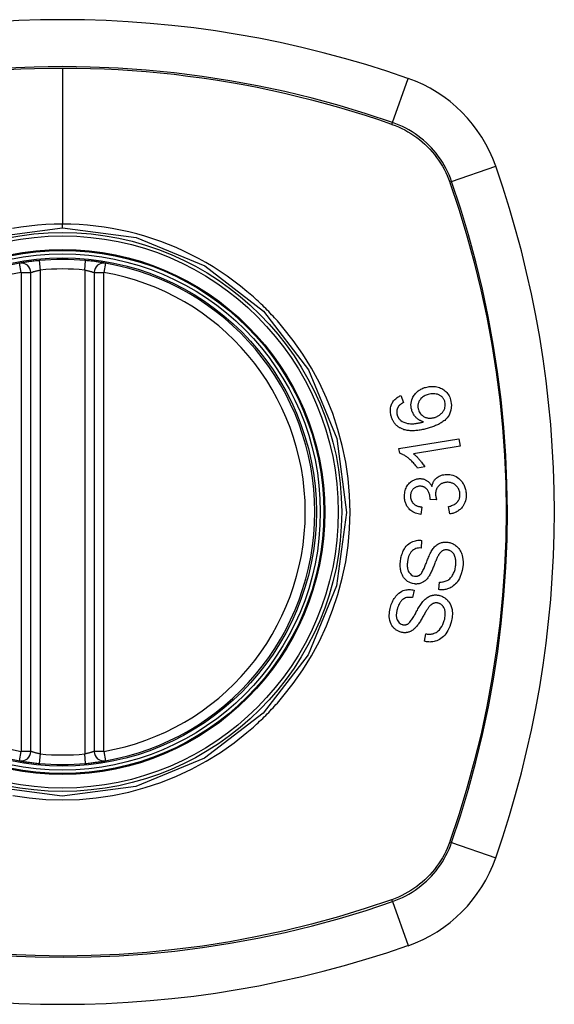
# Model space of a CAD drawing. Header units: inches. Extents: x 19 to 446, y 48 to 210.
# Tile 120 of 256: x 168.412 to 169.075, y 138.696 to 139.917. Entities that reach past the tile are written whole.
import ezdxf

# ---------------------------------------------------------------- set-up
doc = ezdxf.new("R2010")
doc.units = ezdxf.units.IN
doc.header["$MEASUREMENT"] = 0
doc.layers.add('Visible Edges(ANSI)', color=7, linetype='Continuous', lineweight=25)
doc.layers.add('Visible Tangent Edges(ANSI)', color=7, linetype='Continuous', lineweight=25)

msp = doc.modelspace()

# ---------------------------------------------------------------- linework, layer by layer
at = {"layer": 'Visible Edges(ANSI)'}
for p, q in [((168.4256, 139.0095), (168.4256, 139.6031)), ((168.5043, 139.6031), (168.5043, 139.0095)), ((168.8848, 139.4507), (168.888, 139.4421)), ((168.8824, 139.3849), (168.9567, 139.3971)), ((168.9567, 139.3971), (168.9582, 139.388)), ((168.8834, 139.379), (168.8824, 139.3849)), ((168.9582, 139.388), (168.9003, 139.3785)), ((168.9143, 139.3621), (168.9055, 139.3607)), ((168.9292, 139.3213), (168.9211, 139.3219)), ((168.9109, 139.3124), (168.9097, 139.3031)), ((168.9457, 139.3039), (168.944, 139.313)), ((168.9105, 139.2711), (168.9099, 139.2616)), ((168.932, 139.2101), (168.9325, 139.2194)), ((168.9012, 139.2095), (168.8993, 139.2002)), ((168.914, 139.146), (168.9158, 139.1552))]:
    msp.add_line(p, q, dxfattribs=at)
at = {"layer": 'Visible Edges(ANSI)', "flags": 128}
for points in [[(168.4363, 139.618), (168.4347, 139.6178), (168.4331, 139.6176), (168.4315, 139.6175), (168.4299, 139.6173), (168.4284, 139.6171), (168.4269, 139.6169), (168.4254, 139.6168), (168.424, 139.6166), (168.4227, 139.6164), (168.4214, 139.6162), (168.4201, 139.616), (168.4189, 139.6159), (168.4178, 139.6157), (168.4168, 139.6155), (168.4159, 139.6154), (168.415, 139.6153), (168.4143, 139.6151), (168.4136, 139.615), (168.413, 139.6149), (168.4126, 139.6149), (168.4122, 139.6148), (168.412, 139.6148), (168.4118, 139.6147), (168.4117, 139.6147)], [(168.5181, 139.6147), (168.5181, 139.6147), (168.5179, 139.6148), (168.5176, 139.6148), (168.5173, 139.6149), (168.5168, 139.6149), (168.5162, 139.615), (168.5156, 139.6151), (168.5148, 139.6153), (168.514, 139.6154), (168.513, 139.6156), (168.512, 139.6157), (168.5109, 139.6159), (168.5097, 139.616), (168.5085, 139.6162), (168.5072, 139.6164), (168.5058, 139.6166), (168.5044, 139.6168), (168.5029, 139.617), (168.5014, 139.6171), (168.4999, 139.6173), (168.4983, 139.6175), (168.4968, 139.6176), (168.4952, 139.6178), (168.4936, 139.618)], [(168.8982, 139.4328), (168.8977, 139.4349), (168.8974, 139.437), (168.8973, 139.4392), (168.8975, 139.4413), (168.8978, 139.4434), (168.8984, 139.4454), (168.8991, 139.4472), (168.8998, 139.4487), (168.9005, 139.45), (168.9012, 139.4511), (168.902, 139.4521), (168.9028, 139.4531), (168.9036, 139.454), (168.9045, 139.4549), (168.9054, 139.4557), (168.9064, 139.4565), (168.9075, 139.4572), (168.9085, 139.4579), (168.9096, 139.4585), (168.9107, 139.4591), (168.9119, 139.4596), (168.9131, 139.46), (168.9142, 139.4604), (168.9154, 139.4608)], [(168.9186, 139.4518), (168.9174, 139.4515), (168.9161, 139.451), (168.915, 139.4505), (168.9138, 139.4499), (168.9127, 139.4493), (168.9116, 139.4485), (168.9106, 139.4477), (168.9097, 139.4468), (168.9089, 139.4458), (168.9082, 139.4449), (168.9076, 139.444), (168.9072, 139.4432), (168.9069, 139.4424), (168.9066, 139.4416), (168.9063, 139.4408), (168.9061, 139.44), (168.906, 139.4391), (168.9059, 139.4383), (168.9059, 139.4374), (168.9059, 139.4366), (168.906, 139.4357), (168.9061, 139.4349), (168.9063, 139.434), (168.9065, 139.4332)], [(168.9154, 139.4608), (168.9169, 139.4612), (168.9185, 139.4615), (168.92, 139.4618), (168.9215, 139.4619), (168.9231, 139.462), (168.9247, 139.462), (168.9262, 139.4619), (168.9278, 139.4617), (168.9294, 139.4614), (168.931, 139.461), (168.9325, 139.4605), (168.934, 139.4599), (168.9354, 139.4593), (168.9368, 139.4585), (168.9381, 139.4576), (168.9394, 139.4566), (168.9406, 139.4555), (168.9417, 139.4543), (168.9428, 139.453), (168.9438, 139.4516), (168.9446, 139.4501), (168.9454, 139.4485), (168.946, 139.4469), (168.9465, 139.4453)], [(168.9393, 139.443), (168.9391, 139.4437), (168.9388, 139.4445), (168.9385, 139.4452), (168.9382, 139.4458), (168.9378, 139.4465), (168.9373, 139.4471), (168.9368, 139.4477), (168.9363, 139.4483), (168.9358, 139.4489), (168.9352, 139.4494), (168.9346, 139.4498), (168.934, 139.4503), (168.9333, 139.4507), (168.9327, 139.451), (168.932, 139.4514), (168.9311, 139.4518), (168.93, 139.4522), (168.9286, 139.4525), (168.927, 139.4527), (168.9253, 139.4528), (168.9236, 139.4528), (168.9219, 139.4526), (168.9203, 139.4523), (168.9186, 139.4518)], [(168.8727, 139.425), (168.8724, 139.4263), (168.8721, 139.4276), (168.8719, 139.429), (168.8717, 139.4303), (168.8717, 139.4316), (168.8717, 139.433), (168.8718, 139.4343), (168.872, 139.4356), (168.8723, 139.4369), (168.8726, 139.4381), (168.8731, 139.4394), (168.8736, 139.4406), (168.8742, 139.4417), (168.8749, 139.4428), (168.8756, 139.4439), (168.8765, 139.4448), (168.8774, 139.4458), (168.8783, 139.4467), (168.8793, 139.4475), (168.8803, 139.4482), (168.8814, 139.4489), (168.8825, 139.4495), (168.8836, 139.4501), (168.8848, 139.4507)], [(168.888, 139.4421), (168.8877, 139.4419), (168.8874, 139.4417), (168.8871, 139.4415), (168.8868, 139.4413), (168.8865, 139.4412), (168.8862, 139.441), (168.8859, 139.4408), (168.8856, 139.4405), (168.8852, 139.4403), (168.8849, 139.4401), (168.8846, 139.4399), (168.8844, 139.4397), (168.8841, 139.4394), (168.8838, 139.4392), (168.8835, 139.439), (168.8833, 139.4387), (168.883, 139.4385), (168.8827, 139.4382), (168.8825, 139.438), (168.8822, 139.4377), (168.882, 139.4374), (168.8818, 139.4371), (168.8816, 139.4368), (168.8814, 139.4365)], [(168.9465, 139.4453), (168.9476, 139.4388), (168.9469, 139.4323), (168.9446, 139.4265), (168.9421, 139.4229), (168.9411, 139.4218), (168.9401, 139.4208), (168.9391, 139.4199), (168.9381, 139.4191), (168.937, 139.4183), (168.9359, 139.4175), (168.9348, 139.4168), (168.9337, 139.4162), (168.9325, 139.4155), (168.9313, 139.4149), (168.9301, 139.4143), (168.9289, 139.4138), (168.9276, 139.4133), (168.9264, 139.4127), (168.9251, 139.4123), (168.9238, 139.4118), (168.9226, 139.4114), (168.9213, 139.411), (168.92, 139.4106), (168.9188, 139.4102)], [(168.9262, 139.4233), (168.9271, 139.4236), (168.9279, 139.4239), (168.9288, 139.4243), (168.9296, 139.4246), (168.9304, 139.425), (168.9312, 139.4255), (168.9319, 139.4259), (168.9327, 139.4264), (168.9334, 139.427), (168.9341, 139.4276), (168.9348, 139.4282), (168.9355, 139.4288), (168.9362, 139.4295), (168.9368, 139.4303), (168.9374, 139.4311), (168.9379, 139.4319), (168.9384, 139.4328), (168.9388, 139.4337), (168.9391, 139.4347), (168.9395, 139.4359), (168.9398, 139.4375), (168.9399, 139.4393), (168.9397, 139.4412), (168.9393, 139.443)], [(168.8814, 139.4365), (168.8812, 139.4362), (168.881, 139.4358), (168.8808, 139.4354), (168.8806, 139.435), (168.8804, 139.4346), (168.8803, 139.4342), (168.8801, 139.4338), (168.88, 139.4334), (168.8799, 139.433), (168.8798, 139.4326), (168.8797, 139.4321), (168.8797, 139.4317), (168.8796, 139.4313), (168.8796, 139.4309), (168.8796, 139.4304), (168.8796, 139.43), (168.8796, 139.4296), (168.8796, 139.4291), (168.8797, 139.4287), (168.8797, 139.4283), (168.8798, 139.4278), (168.8799, 139.4274), (168.88, 139.427), (168.8801, 139.4265)], [(168.9128, 139.418), (168.9122, 139.4182), (168.9115, 139.4185), (168.9109, 139.4187), (168.9103, 139.419), (168.9097, 139.4192), (168.909, 139.4195), (168.9084, 139.4199), (168.9078, 139.4202), (168.9072, 139.4205), (168.9066, 139.4209), (168.906, 139.4214), (168.9053, 139.4219), (168.9046, 139.4225), (168.9039, 139.4232), (168.9032, 139.4239), (168.9025, 139.4247), (168.9018, 139.4256), (168.9011, 139.4265), (168.9005, 139.4275), (168.8999, 139.4285), (168.8994, 139.4295), (168.8989, 139.4306), (168.8985, 139.4317), (168.8982, 139.4328)], [(168.9065, 139.4332), (168.907, 139.4318), (168.9076, 139.4305), (168.9083, 139.4293), (168.9091, 139.4281), (168.91, 139.427), (168.911, 139.4261), (168.912, 139.4253), (168.913, 139.4247), (168.9138, 139.4242), (168.9146, 139.4239), (168.9154, 139.4235), (168.9162, 139.4233), (168.917, 139.423), (168.9178, 139.4228), (168.9187, 139.4227), (168.9195, 139.4226), (168.9204, 139.4225), (168.9212, 139.4225), (168.9221, 139.4226), (168.9229, 139.4227), (168.9237, 139.4228), (168.9246, 139.4229), (168.9254, 139.4231), (168.9262, 139.4233)], [(168.8862, 139.4092), (168.8854, 139.4096), (168.8846, 139.41), (168.8838, 139.4104), (168.883, 139.4108), (168.8823, 139.4113), (168.8816, 139.4118), (168.8808, 139.4124), (168.8802, 139.4129), (168.8795, 139.4135), (168.8789, 139.4141), (168.8782, 139.4148), (168.8777, 139.4154), (168.8771, 139.4161), (168.8765, 139.4168), (168.876, 139.4176), (168.8756, 139.4184), (168.8751, 139.4191), (168.8747, 139.4199), (168.8743, 139.4207), (168.8739, 139.4216), (168.8736, 139.4224), (168.8733, 139.4233), (168.873, 139.4241), (168.8727, 139.425)], [(168.8801, 139.4265), (168.8802, 139.4262), (168.8803, 139.4259), (168.8804, 139.4255), (168.8806, 139.4252), (168.8807, 139.4249), (168.8808, 139.4246), (168.881, 139.4243), (168.8811, 139.424), (168.8813, 139.4237), (168.8815, 139.4234), (168.8817, 139.4231), (168.8818, 139.4228), (168.882, 139.4225), (168.8822, 139.4222), (168.8824, 139.4219), (168.8827, 139.4217), (168.8829, 139.4214), (168.8831, 139.4212), (168.8833, 139.4209), (168.8836, 139.4207), (168.8838, 139.4205), (168.8841, 139.4202), (168.8843, 139.42), (168.8846, 139.4198)], [(168.8846, 139.4198), (168.8865, 139.4185), (168.8886, 139.4175), (168.8908, 139.4167), (168.893, 139.4161), (168.8951, 139.4158), (168.8969, 139.4157), (168.8983, 139.4156), (168.8994, 139.4156), (168.9002, 139.4157), (168.901, 139.4157), (168.9019, 139.4158), (168.9027, 139.4159), (168.9036, 139.416), (168.9045, 139.4162), (168.9053, 139.4163), (168.9062, 139.4165), (168.907, 139.4166), (168.9079, 139.4168), (168.9087, 139.417), (168.9096, 139.4172), (168.9104, 139.4174), (168.9112, 139.4176), (168.912, 139.4178), (168.9128, 139.418)], [(168.9188, 139.4102), (168.9173, 139.4098), (168.9159, 139.4094), (168.9145, 139.4091), (168.9131, 139.4087), (168.9117, 139.4084), (168.9102, 139.4081), (168.9088, 139.4079), (168.9074, 139.4077), (168.906, 139.4075), (168.9046, 139.4073), (168.9032, 139.4071), (168.9018, 139.407), (168.9004, 139.407), (168.899, 139.407), (168.8977, 139.407), (168.8964, 139.407), (168.895, 139.4071), (168.8938, 139.4073), (168.8925, 139.4074), (168.8912, 139.4077), (168.8899, 139.408), (168.8886, 139.4083), (168.8874, 139.4088), (168.8862, 139.4092)], [(168.9055, 139.3607), (168.9044, 139.3621), (168.9034, 139.3635), (168.9024, 139.3648), (168.9014, 139.366), (168.9003, 139.3672), (168.8993, 139.3682), (168.8984, 139.3692), (168.8974, 139.3702), (168.8964, 139.371), (168.8955, 139.3719), (168.8946, 139.3726), (168.8937, 139.3733), (168.8928, 139.374), (168.892, 139.3746), (168.8912, 139.3751), (168.8904, 139.3756), (168.8895, 139.3762), (168.8887, 139.3767), (168.8878, 139.3771), (168.887, 139.3776), (168.8861, 139.378), (168.8852, 139.3784), (168.8843, 139.3787), (168.8834, 139.379)], [(168.9003, 139.3785), (168.9009, 139.3781), (168.9014, 139.3777), (168.9019, 139.3772), (168.9024, 139.3768), (168.9029, 139.3763), (168.9034, 139.3759), (168.9039, 139.3754), (168.9044, 139.3749), (168.9049, 139.3744), (168.9053, 139.3739), (168.9058, 139.3734), (168.9063, 139.3729), (168.9067, 139.3724), (168.9071, 139.3719), (168.9076, 139.3713), (168.9082, 139.3706), (168.9089, 139.3698), (168.9096, 139.3689), (168.9104, 139.3679), (168.9112, 139.3668), (168.912, 139.3657), (168.9128, 139.3646), (168.9135, 139.3634), (168.9143, 139.3621)], [(168.8892, 139.3248), (168.8892, 139.3264), (168.8893, 139.3281), (168.8895, 139.3297), (168.8897, 139.3313), (168.8901, 139.3328), (168.8906, 139.3344), (168.8912, 139.3359), (168.8919, 139.3373), (168.8927, 139.3387), (168.8935, 139.34), (168.8945, 139.3412), (168.8956, 139.3424), (168.8967, 139.3433), (168.8977, 139.3442), (168.8988, 139.3449), (168.8998, 139.3454), (168.9007, 139.3459), (168.9017, 139.3463), (168.9026, 139.3467), (168.9036, 139.347), (168.9046, 139.3472), (168.9056, 139.3474), (168.9066, 139.3475), (168.9076, 139.3476)], [(168.9076, 139.3476), (168.9083, 139.3476), (168.909, 139.3476), (168.9097, 139.3476), (168.9104, 139.3475), (168.9111, 139.3474), (168.9118, 139.3473), (168.9124, 139.3472), (168.9131, 139.347), (168.9137, 139.3468), (168.9144, 139.3465), (168.915, 139.3462), (168.9157, 139.3459), (168.9164, 139.3455), (168.9171, 139.3451), (168.9179, 139.3446), (168.9186, 139.3441), (168.9193, 139.3434), (168.92, 139.3428), (168.9206, 139.342), (168.9212, 139.3413), (168.9218, 139.3405), (168.9223, 139.3397), (168.9228, 139.3389), (168.9233, 139.338)], [(168.9233, 139.338), (168.9235, 139.3388), (168.9236, 139.3396), (168.9239, 139.3403), (168.9241, 139.3411), (168.9244, 139.3418), (168.9247, 139.3426), (168.925, 139.3433), (168.9254, 139.344), (168.9258, 139.3447), (168.9262, 139.3453), (168.9266, 139.346), (168.9271, 139.3466), (168.9276, 139.3472), (168.9282, 139.3477), (168.9289, 139.3484), (168.9298, 139.3491), (168.9309, 139.3499), (168.9321, 139.3506), (168.9335, 139.3512), (168.935, 139.3518), (168.9365, 139.3522), (168.938, 139.3525), (168.9396, 139.3527), (168.9411, 139.3528)], [(168.9417, 139.3431), (168.9409, 139.343), (168.9401, 139.3429), (168.9392, 139.3428), (168.9384, 139.3426), (168.9376, 139.3424), (168.9368, 139.3421), (168.936, 139.3418), (168.9353, 139.3414), (168.9346, 139.341), (168.9339, 139.3406), (168.9332, 139.3401), (168.9325, 139.3395), (168.9319, 139.3389), (168.9313, 139.3383), (168.9307, 139.3375), (168.9301, 139.3367), (168.9295, 139.3357), (168.929, 139.3346), (168.9286, 139.3335), (168.9283, 139.3324), (168.928, 139.3313), (168.9279, 139.3301), (168.9278, 139.3289), (168.9278, 139.3277)], [(168.9411, 139.3528), (168.9432, 139.3529), (168.9453, 139.3527), (168.9473, 139.3523), (168.9494, 139.3518), (168.9513, 139.351), (168.9532, 139.3501), (168.955, 139.349), (168.9565, 139.3478), (168.9578, 139.3466), (168.959, 139.3455), (168.9599, 139.3445), (168.9607, 139.3435), (168.9614, 139.3424), (168.9621, 139.3413), (168.9628, 139.3402), (168.9633, 139.339), (168.9639, 139.3378), (168.9643, 139.3365), (168.9647, 139.3353), (168.965, 139.334), (168.9653, 139.3327), (168.9655, 139.3313), (168.9656, 139.33), (168.9657, 139.3287)], [(168.9581, 139.3284), (168.958, 139.3296), (168.9578, 139.3308), (168.9575, 139.332), (168.9572, 139.3331), (168.9567, 139.3342), (168.9562, 139.3353), (168.9556, 139.3363), (168.9549, 139.3372), (168.9542, 139.338), (168.9535, 139.3388), (168.9527, 139.3394), (168.952, 139.34), (168.9513, 139.3406), (168.9505, 139.341), (168.9497, 139.3415), (168.9489, 139.3419), (168.948, 139.3422), (168.9471, 139.3425), (168.9462, 139.3427), (168.9454, 139.3429), (168.9445, 139.343), (168.9436, 139.3431), (168.9426, 139.3431), (168.9417, 139.3431)], [(168.9079, 139.3381), (168.9071, 139.3381), (168.9064, 139.338), (168.9056, 139.3378), (168.9049, 139.3376), (168.9041, 139.3374), (168.9034, 139.3371), (168.9027, 139.3368), (168.9021, 139.3364), (168.9014, 139.3359), (168.9008, 139.3354), (168.9002, 139.3349), (168.8997, 139.3343), (168.8992, 139.3337), (168.8987, 139.333), (168.8983, 139.3324), (168.8979, 139.3316), (168.8976, 139.3309), (168.8973, 139.3301), (168.8971, 139.3294), (168.897, 139.3286), (168.8968, 139.3278), (168.8968, 139.3269), (168.8968, 139.3261), (168.8968, 139.3253)], [(168.9211, 139.3234), (168.9206, 139.3271), (168.9195, 139.3306), (168.9177, 139.3336), (168.9163, 139.3353), (168.9158, 139.3358), (168.9155, 139.336), (168.9151, 139.3363), (168.9147, 139.3365), (168.9143, 139.3368), (168.914, 139.337), (168.9136, 139.3372), (168.9131, 139.3374), (168.9127, 139.3375), (168.9123, 139.3376), (168.9119, 139.3378), (168.9114, 139.3379), (168.911, 139.338), (168.9106, 139.338), (168.9101, 139.3381), (168.9097, 139.3381), (168.9092, 139.3381), (168.9088, 139.3381), (168.9084, 139.3381), (168.9079, 139.3381)], [(168.9097, 139.3031), (168.908, 139.3034), (168.9063, 139.3038), (168.9046, 139.3043), (168.9029, 139.3048), (168.9013, 139.3055), (168.8998, 139.3064), (168.8984, 139.3073), (168.8971, 139.3082), (168.896, 139.3091), (168.8951, 139.3101), (168.8943, 139.3109), (168.8936, 139.3118), (168.8929, 139.3128), (168.8923, 139.3137), (168.8918, 139.3147), (168.8913, 139.3158), (168.8908, 139.3168), (168.8904, 139.3179), (168.8901, 139.319), (168.8898, 139.3202), (168.8896, 139.3213), (168.8894, 139.3225), (168.8893, 139.3236), (168.8892, 139.3248)], [(168.8968, 139.3253), (168.8969, 139.324), (168.8971, 139.3227), (168.8974, 139.3215), (168.8979, 139.3203), (168.8985, 139.3191), (168.8991, 139.3182), (168.8998, 139.3173), (168.9004, 139.3167), (168.9009, 139.3162), (168.9015, 139.3157), (168.9021, 139.3153), (168.9027, 139.3149), (168.9033, 139.3145), (168.904, 139.3142), (168.9046, 139.3139), (168.9053, 139.3137), (168.906, 139.3134), (168.9067, 139.3132), (168.9074, 139.313), (168.9081, 139.3129), (168.9088, 139.3127), (168.9095, 139.3126), (168.9102, 139.3125), (168.9109, 139.3124)], [(168.9211, 139.3219), (168.9211, 139.322), (168.9211, 139.322), (168.9211, 139.3221), (168.9211, 139.3222), (168.9211, 139.3222), (168.9211, 139.3223), (168.9211, 139.3224), (168.9211, 139.3224), (168.9211, 139.3225), (168.9211, 139.3225), (168.9211, 139.3226), (168.9211, 139.3227), (168.9211, 139.3227), (168.9211, 139.3228), (168.9211, 139.3229), (168.9211, 139.3229), (168.9211, 139.323), (168.9211, 139.323), (168.9211, 139.3231), (168.9211, 139.3232), (168.9211, 139.3232), (168.9211, 139.3233), (168.9211, 139.3233), (168.9211, 139.3234)], [(168.9278, 139.3277), (168.9279, 139.3275), (168.9279, 139.3272), (168.9279, 139.3269), (168.9279, 139.3267), (168.928, 139.3264), (168.928, 139.3261), (168.9281, 139.3259), (168.9281, 139.3256), (168.9281, 139.3253), (168.9282, 139.3251), (168.9283, 139.3248), (168.9283, 139.3245), (168.9284, 139.3242), (168.9284, 139.324), (168.9285, 139.3237), (168.9286, 139.3234), (168.9286, 139.3232), (168.9287, 139.3229), (168.9288, 139.3226), (168.9289, 139.3224), (168.9289, 139.3221), (168.929, 139.3218), (168.9291, 139.3216), (168.9292, 139.3213)], [(168.944, 139.313), (168.9453, 139.3134), (168.9465, 139.3137), (168.9477, 139.3142), (168.9489, 139.3146), (168.95, 139.3152), (168.9511, 139.3157), (168.9522, 139.3164), (168.9533, 139.3172), (168.9542, 139.318), (168.955, 139.3188), (168.9556, 139.3196), (168.9561, 139.3203), (168.9564, 139.3209), (168.9568, 139.3215), (168.957, 139.3222), (168.9573, 139.3228), (168.9575, 139.3235), (168.9577, 139.3242), (168.9579, 139.3248), (168.958, 139.3255), (168.958, 139.3263), (168.9581, 139.327), (168.9581, 139.3277), (168.9581, 139.3284)], [(168.9657, 139.3287), (168.9657, 139.3265), (168.9656, 139.3244), (168.9653, 139.3222), (168.9648, 139.3201), (168.9641, 139.3181), (168.9633, 139.3162), (168.9624, 139.3146), (168.9615, 139.3132), (168.9607, 139.3121), (168.9599, 139.3112), (168.9591, 139.3104), (168.9582, 139.3095), (168.9573, 139.3088), (168.9564, 139.3081), (168.9554, 139.3074), (168.9544, 139.3068), (168.9534, 139.3062), (168.9523, 139.3058), (168.9513, 139.3053), (168.9502, 139.3049), (168.9491, 139.3046), (168.9479, 139.3043), (168.9468, 139.3041), (168.9457, 139.3039)], [(168.8844, 139.2463), (168.8846, 139.2478), (168.8849, 139.2494), (168.8852, 139.2509), (168.8856, 139.2524), (168.8861, 139.2538), (168.8866, 139.2553), (168.8871, 139.2567), (168.8878, 139.2581), (168.8885, 139.2595), (168.8893, 139.2608), (168.8902, 139.2623), (168.8914, 139.2638), (168.8928, 139.2654), (168.8945, 139.2668), (168.8962, 139.268), (168.898, 139.269), (168.8996, 139.2697), (168.9012, 139.2703), (168.9027, 139.2707), (168.9042, 139.271), (168.9058, 139.2712), (168.9073, 139.2713), (168.9089, 139.2713), (168.9105, 139.2711)], [(168.9233, 139.2587), (168.924, 139.2598), (168.9248, 139.2609), (168.9256, 139.2619), (168.9265, 139.2629), (168.9274, 139.2638), (168.9284, 139.2647), (168.9294, 139.2655), (168.9305, 139.2662), (168.9315, 139.2668), (168.9324, 139.2673), (168.9333, 139.2677), (168.9342, 139.268), (168.935, 139.2683), (168.9357, 139.2685), (168.9365, 139.2686), (168.9372, 139.2688), (168.9379, 139.2689), (168.9387, 139.269), (168.9394, 139.269), (168.9402, 139.269), (168.9409, 139.269), (168.9417, 139.269), (168.9424, 139.2689), (168.9432, 139.2688)], [(168.9432, 139.2688), (168.9443, 139.2686), (168.9454, 139.2684), (168.9465, 139.268), (168.9476, 139.2676), (168.9487, 139.2672), (168.9497, 139.2667), (168.9507, 139.2661), (168.9517, 139.2655), (168.9527, 139.2648), (168.9537, 139.264), (168.9547, 139.2631), (168.9557, 139.262), (168.9567, 139.2609), (168.9576, 139.2596), (168.9584, 139.2582), (168.9591, 139.2568), (168.9598, 139.2554), (168.9603, 139.2539), (168.9608, 139.2522), (168.9613, 139.2501), (168.9617, 139.2474), (168.9619, 139.2444), (168.9619, 139.2413), (168.9615, 139.2382)], [(168.9099, 139.2616), (168.9083, 139.2617), (168.9066, 139.2615), (168.905, 139.2613), (168.9034, 139.2609), (168.9019, 139.2603), (168.9005, 139.2595), (168.8992, 139.2586), (168.8982, 139.2577), (168.8975, 139.2569), (168.897, 139.2563), (168.8965, 139.2556), (168.8961, 139.2549), (168.8957, 139.2542), (168.8953, 139.2535), (168.8949, 139.2527), (168.8946, 139.252), (168.8944, 139.2512), (168.8941, 139.2504), (168.8939, 139.2496), (168.8937, 139.2488), (168.8935, 139.2479), (168.8933, 139.2471), (168.8932, 139.2463), (168.8931, 139.2455)], [(168.9088, 139.2287), (168.9095, 139.2294), (168.9102, 139.2302), (168.9109, 139.2313), (168.9115, 139.2324), (168.9122, 139.2336), (168.9129, 139.2349), (168.9135, 139.2362), (168.914, 139.2375), (168.9145, 139.2387), (168.915, 139.2399), (168.9155, 139.2411), (168.916, 139.2423), (168.9164, 139.2435), (168.9169, 139.2447), (168.9174, 139.246), (168.9179, 139.2473), (168.9185, 139.2486), (168.919, 139.2501), (168.9197, 139.2516), (168.9204, 139.2531), (168.9211, 139.2547), (168.9218, 139.2561), (168.9225, 139.2575), (168.9233, 139.2587)], [(168.9427, 139.2592), (168.942, 139.2593), (168.9413, 139.2593), (168.9406, 139.2593), (168.9399, 139.2593), (168.9392, 139.2592), (168.9385, 139.259), (168.9378, 139.2588), (168.9372, 139.2585), (168.9366, 139.2583), (168.9361, 139.258), (168.9356, 139.2576), (168.9351, 139.2573), (168.9347, 139.2569), (168.9343, 139.2566), (168.9339, 139.2562), (168.9335, 139.2558), (168.9332, 139.2553), (168.9328, 139.2549), (168.9325, 139.2544), (168.9322, 139.2539), (168.9318, 139.2535), (168.9315, 139.253), (168.9313, 139.2525), (168.931, 139.252)], [(168.9527, 139.239), (168.9529, 139.2402), (168.953, 139.2415), (168.953, 139.2427), (168.953, 139.244), (168.953, 139.2452), (168.9529, 139.2464), (168.9527, 139.2477), (168.9525, 139.2489), (168.9522, 139.25), (168.9519, 139.2512), (168.9514, 139.2523), (168.9509, 139.2534), (168.9503, 139.2544), (168.9496, 139.2554), (168.9488, 139.2562), (168.9481, 139.2568), (168.9474, 139.2574), (168.9467, 139.2578), (168.9461, 139.2582), (168.9454, 139.2585), (168.9448, 139.2587), (168.9441, 139.2589), (168.9434, 139.2591), (168.9427, 139.2592)], [(168.9012, 139.2172), (168.899, 139.2176), (168.8969, 139.2183), (168.8949, 139.2192), (168.8931, 139.2203), (168.8913, 139.2217), (168.89, 139.223), (168.8889, 139.2242), (168.8881, 139.2252), (168.8876, 139.226), (168.8871, 139.2269), (168.8866, 139.2278), (168.8862, 139.2287), (168.8858, 139.2296), (168.8855, 139.2305), (168.8852, 139.2315), (168.8849, 139.2325), (168.8847, 139.2336), (168.8844, 139.235), (168.8842, 139.2366), (168.884, 139.2383), (168.8839, 139.2403), (168.884, 139.2423), (168.8841, 139.2443), (168.8844, 139.2463)], [(168.8931, 139.2455), (168.893, 139.2448), (168.8929, 139.2442), (168.8928, 139.2435), (168.8928, 139.2429), (168.8927, 139.2423), (168.8927, 139.2416), (168.8927, 139.241), (168.8927, 139.2403), (168.8927, 139.2397), (168.8927, 139.239), (168.8927, 139.2384), (168.8928, 139.2377), (168.8929, 139.2371), (168.893, 139.2364), (168.8931, 139.2358), (168.8932, 139.2352), (168.8934, 139.2345), (168.8936, 139.2339), (168.8939, 139.2331), (168.8947, 139.2316), (168.8961, 139.2299), (168.8977, 139.2284), (168.8997, 139.2273), (168.9018, 139.2268)], [(168.931, 139.252), (168.9306, 139.2513), (168.9302, 139.2506), (168.9298, 139.2497), (168.9294, 139.2487), (168.929, 139.2477), (168.9285, 139.2466), (168.928, 139.2455), (168.9275, 139.2443), (168.927, 139.243), (168.9265, 139.2418), (168.926, 139.2405), (168.9255, 139.2392), (168.925, 139.2379), (168.9244, 139.2366), (168.9239, 139.2353), (168.9234, 139.2341), (168.9228, 139.2329), (168.9223, 139.2318), (168.9217, 139.2306), (168.9212, 139.2295), (168.9206, 139.2284), (168.92, 139.2273), (168.9194, 139.2264), (168.9188, 139.2255)], [(168.9615, 139.2382), (168.9608, 139.2339), (168.9597, 139.2297), (168.9585, 139.2263), (168.9573, 139.2237), (168.9562, 139.2217), (168.9551, 139.2201), (168.954, 139.2185), (168.9527, 139.2171), (168.9513, 139.2158), (168.9498, 139.2146), (168.9483, 139.2136), (168.9468, 139.2127), (168.9454, 139.212), (168.944, 139.2115), (168.9428, 139.211), (168.9416, 139.2107), (168.9404, 139.2104), (168.9392, 139.2102), (168.938, 139.21), (168.9368, 139.2099), (168.9356, 139.2099), (168.9344, 139.2099), (168.9332, 139.2099), (168.932, 139.2101)], [(168.9325, 139.2194), (168.9337, 139.2194), (168.9349, 139.2195), (168.9362, 139.2196), (168.9374, 139.2198), (168.9386, 139.22), (168.9398, 139.2204), (168.941, 139.2208), (168.9422, 139.2213), (168.9433, 139.2219), (168.9444, 139.2227), (168.9455, 139.2236), (168.9465, 139.2247), (168.9474, 139.2258), (168.9483, 139.2269), (168.949, 139.2281), (168.9496, 139.2292), (168.9502, 139.2304), (168.9507, 139.2315), (168.9512, 139.2327), (168.9516, 139.2339), (168.952, 139.2352), (168.9523, 139.2364), (168.9525, 139.2377), (168.9527, 139.239)], [(168.9188, 139.2255), (168.9181, 139.2245), (168.9173, 139.2236), (168.9165, 139.2227), (168.9157, 139.2219), (168.9148, 139.2211), (168.9139, 139.2204), (168.9129, 139.2197), (168.912, 139.2192), (168.9111, 139.2187), (168.9103, 139.2183), (168.9095, 139.218), (168.9088, 139.2178), (168.9081, 139.2176), (168.9075, 139.2174), (168.9069, 139.2173), (168.9062, 139.2172), (168.9056, 139.2171), (168.905, 139.2171), (168.9043, 139.217), (168.9037, 139.217), (168.9031, 139.217), (168.9024, 139.2171), (168.9018, 139.2171), (168.9012, 139.2172)], [(168.9018, 139.2268), (168.9021, 139.2267), (168.9024, 139.2267), (168.9027, 139.2267), (168.9031, 139.2267), (168.9034, 139.2267), (168.9037, 139.2267), (168.904, 139.2267), (168.9043, 139.2267), (168.9046, 139.2268), (168.9049, 139.2268), (168.9052, 139.2269), (168.9055, 139.227), (168.9058, 139.227), (168.9061, 139.2271), (168.9064, 139.2273), (168.9067, 139.2274), (168.907, 139.2275), (168.9073, 139.2277), (168.9075, 139.2278), (168.9078, 139.228), (168.9081, 139.2281), (168.9083, 139.2283), (168.9086, 139.2285), (168.9088, 139.2287)], [(168.8719, 139.1885), (168.8724, 139.1901), (168.8729, 139.1917), (168.8735, 139.1932), (168.8742, 139.1948), (168.8749, 139.1962), (168.8757, 139.1977), (168.8765, 139.1991), (168.8775, 139.2005), (168.8785, 139.2018), (168.8796, 139.2031), (168.8809, 139.2045), (168.8824, 139.2058), (168.8841, 139.207), (168.8859, 139.208), (168.8876, 139.2088), (168.8893, 139.2093), (168.891, 139.2097), (168.8925, 139.21), (168.8939, 139.2102), (168.8954, 139.2102), (168.8969, 139.2102), (168.8983, 139.21), (168.8998, 139.2098), (168.9012, 139.2095)], [(168.8993, 139.2002), (168.8981, 139.2004), (168.8968, 139.2005), (168.8956, 139.2005), (168.8943, 139.2005), (168.893, 139.2003), (168.8918, 139.2001), (168.8906, 139.1997), (168.8894, 139.1992), (168.8883, 139.1986), (168.8873, 139.1979), (168.8864, 139.1972), (168.8856, 139.1965), (168.885, 139.1958), (168.8844, 139.1951), (168.8839, 139.1943), (168.8834, 139.1935), (168.8829, 139.1927), (168.8825, 139.1918), (168.882, 139.191), (168.8817, 139.1901), (168.8813, 139.1892), (168.881, 139.1883), (168.8807, 139.1874), (168.8804, 139.1865)], [(168.8937, 139.1677), (168.8945, 139.1683), (168.8952, 139.169), (168.896, 139.1699), (168.8969, 139.1709), (168.8977, 139.172), (168.8985, 139.1732), (168.8993, 139.1744), (168.9, 139.1756), (168.9007, 139.1768), (168.9014, 139.1779), (168.902, 139.179), (168.9027, 139.1801), (168.9033, 139.1813), (168.9039, 139.1824), (168.9046, 139.1836), (168.9053, 139.1848), (168.906, 139.1861), (168.9068, 139.1874), (168.9076, 139.1888), (168.9085, 139.1902), (168.9095, 139.1917), (168.9104, 139.193), (168.9113, 139.1943), (168.9122, 139.1954)], [(168.9122, 139.1954), (168.9131, 139.1964), (168.914, 139.1973), (168.915, 139.1982), (168.916, 139.1991), (168.917, 139.1999), (168.9181, 139.2006), (168.9192, 139.2013), (168.9203, 139.2018), (168.9214, 139.2023), (168.9224, 139.2026), (168.9234, 139.2029), (168.9242, 139.2031), (168.9251, 139.2032), (168.9258, 139.2033), (168.9266, 139.2034), (168.9273, 139.2034), (168.9281, 139.2034), (168.9289, 139.2034), (168.9296, 139.2033), (168.9303, 139.2033), (168.9311, 139.2031), (168.9318, 139.203), (168.9326, 139.2028), (168.9333, 139.2026)], [(168.9333, 139.2026), (168.9344, 139.2023), (168.9354, 139.2019), (168.9365, 139.2014), (168.9375, 139.2009), (168.9385, 139.2003), (168.9394, 139.1997), (168.9403, 139.199), (168.9412, 139.1982), (168.942, 139.1975), (168.9428, 139.1966), (168.9437, 139.1957), (168.9447, 139.1943), (168.9458, 139.1925), (168.9468, 139.1903), (168.9477, 139.1878), (168.9482, 139.1854), (168.9486, 139.1832), (168.9487, 139.1812), (168.9487, 139.1793), (168.9486, 139.1774), (168.9484, 139.1754), (168.9481, 139.1735), (168.9477, 139.1716), (168.9472, 139.1698)], [(168.8845, 139.1574), (168.8836, 139.1577), (168.8826, 139.158), (168.8817, 139.1584), (168.8808, 139.1589), (168.88, 139.1593), (168.8791, 139.1599), (168.8783, 139.1605), (168.8776, 139.1611), (168.8768, 139.1617), (168.8761, 139.1624), (168.8754, 139.1632), (168.8747, 139.164), (168.8737, 139.1654), (168.8727, 139.1672), (168.8717, 139.1695), (168.871, 139.1719), (168.8706, 139.1743), (168.8704, 139.1765), (168.8704, 139.1786), (168.8705, 139.1806), (168.8707, 139.1826), (168.871, 139.1846), (168.8714, 139.1866), (168.8719, 139.1885)], [(168.8804, 139.1865), (168.8802, 139.1858), (168.8801, 139.1851), (168.8799, 139.1844), (168.8797, 139.1837), (168.8796, 139.183), (168.8795, 139.1822), (168.8793, 139.1815), (168.8792, 139.1808), (168.8792, 139.1801), (168.8791, 139.1793), (168.8791, 139.1786), (168.8791, 139.1779), (168.8791, 139.1771), (168.8792, 139.1764), (168.8792, 139.1757), (168.8794, 139.1748), (168.8797, 139.1738), (168.8802, 139.1726), (168.8808, 139.1712), (168.8817, 139.17), (168.8827, 139.1689), (168.8838, 139.168), (168.8851, 139.1673), (168.8865, 139.1667)], [(168.9189, 139.1877), (168.9185, 139.1871), (168.918, 139.1864), (168.9174, 139.1856), (168.9169, 139.1847), (168.9163, 139.1837), (168.9157, 139.1827), (168.9151, 139.1816), (168.9144, 139.1805), (168.9138, 139.1794), (168.9131, 139.1782), (168.9124, 139.177), (168.9117, 139.1758), (168.911, 139.1746), (168.9103, 139.1734), (168.9096, 139.1722), (168.9089, 139.1711), (168.9082, 139.1699), (168.9075, 139.1689), (168.9068, 139.1678), (168.9061, 139.1668), (168.9053, 139.1658), (168.9046, 139.1648), (168.9038, 139.1639), (168.9031, 139.1631)], [(168.9315, 139.1932), (168.9308, 139.1934), (168.93, 139.1935), (168.9293, 139.1936), (168.9286, 139.1936), (168.9278, 139.1936), (168.9271, 139.1935), (168.9264, 139.1934), (168.9257, 139.1932), (168.9251, 139.193), (168.9245, 139.1928), (168.924, 139.1925), (168.9235, 139.1922), (168.9231, 139.1919), (168.9227, 139.1916), (168.9222, 139.1913), (168.9218, 139.1909), (168.9214, 139.1906), (168.921, 139.1902), (168.9206, 139.1898), (168.9203, 139.1894), (168.9199, 139.189), (168.9196, 139.1885), (168.9192, 139.1881), (168.9189, 139.1877)], [(168.9386, 139.1718), (168.9391, 139.1735), (168.9394, 139.1753), (168.9397, 139.1771), (168.9398, 139.1789), (168.9398, 139.1805), (168.9397, 139.182), (168.9396, 139.1832), (168.9394, 139.1843), (168.9391, 139.1853), (168.9388, 139.1863), (168.9384, 139.1872), (168.9379, 139.1881), (168.9374, 139.189), (168.9368, 139.1897), (168.9362, 139.1904), (168.9357, 139.1909), (168.9352, 139.1913), (168.9347, 139.1917), (168.9342, 139.192), (168.9337, 139.1923), (168.9332, 139.1926), (168.9326, 139.1928), (168.9321, 139.193), (168.9315, 139.1932)], [(168.9158, 139.1552), (168.9166, 139.1551), (168.9173, 139.155), (168.9181, 139.155), (168.9188, 139.1549), (168.9195, 139.1549), (168.9203, 139.1549), (168.921, 139.1549), (168.9218, 139.1549), (168.9225, 139.155), (168.9232, 139.1551), (168.924, 139.1552), (168.9247, 139.1554), (168.9254, 139.1556), (168.9262, 139.1559), (168.9272, 139.1563), (168.9284, 139.1569), (168.9296, 139.1578), (168.931, 139.1589), (168.9325, 139.1604), (168.934, 139.1622), (168.9354, 139.1644), (168.9367, 139.1667), (168.9378, 139.1692), (168.9386, 139.1718)], [(168.9031, 139.1631), (168.9023, 139.1623), (168.9014, 139.1615), (168.9005, 139.1607), (168.8996, 139.16), (168.8986, 139.1593), (168.8976, 139.1587), (168.8966, 139.1582), (168.8956, 139.1578), (168.8946, 139.1575), (168.8937, 139.1572), (168.8929, 139.157), (168.8922, 139.1569), (168.8915, 139.1568), (168.8909, 139.1567), (168.8902, 139.1567), (168.8896, 139.1567), (168.8889, 139.1567), (168.8883, 139.1567), (168.8877, 139.1568), (168.887, 139.1568), (168.8864, 139.1569), (168.8858, 139.1571), (168.8851, 139.1572), (168.8845, 139.1574)], [(168.8865, 139.1667), (168.8868, 139.1667), (168.8871, 139.1666), (168.8874, 139.1665), (168.8877, 139.1665), (168.888, 139.1664), (168.8883, 139.1664), (168.8886, 139.1664), (168.889, 139.1664), (168.8893, 139.1664), (168.8896, 139.1664), (168.8899, 139.1664), (168.8902, 139.1664), (168.8905, 139.1665), (168.8908, 139.1665), (168.8911, 139.1666), (168.8914, 139.1667), (168.8917, 139.1668), (168.892, 139.1669), (168.8923, 139.167), (168.8926, 139.1671), (168.8929, 139.1672), (168.8932, 139.1674), (168.8935, 139.1675), (168.8937, 139.1677)], [(168.9472, 139.1698), (168.9464, 139.1671), (168.9455, 139.1645), (168.9444, 139.1619), (168.9432, 139.1594), (168.9418, 139.1572), (168.9405, 139.1552), (168.9391, 139.1535), (168.9377, 139.152), (168.9361, 139.1506), (168.9344, 139.1493), (168.9327, 139.1482), (168.9309, 139.1473), (168.9292, 139.1466), (168.9275, 139.1461), (168.926, 139.1457), (168.9246, 139.1454), (168.9232, 139.1453), (168.9219, 139.1452), (168.9206, 139.1451), (168.9193, 139.1452), (168.918, 139.1453), (168.9166, 139.1455), (168.9153, 139.1457), (168.914, 139.146)], [(168.4117, 138.9978), (168.4118, 138.9978), (168.412, 138.9978), (168.4122, 138.9978), (168.4126, 138.9977), (168.413, 138.9976), (168.4136, 138.9975), (168.4143, 138.9974), (168.415, 138.9973), (168.4159, 138.9972), (168.4168, 138.997), (168.4178, 138.9968), (168.4189, 138.9967), (168.4201, 138.9965), (168.4214, 138.9963), (168.4227, 138.9962), (168.424, 138.996), (168.4254, 138.9958), (168.4269, 138.9956), (168.4284, 138.9954), (168.4299, 138.9952), (168.4315, 138.9951), (168.4331, 138.9949), (168.4347, 138.9947), (168.4363, 138.9946)], [(168.4936, 138.9946), (168.4952, 138.9947), (168.4968, 138.9949), (168.4983, 138.9951), (168.4999, 138.9952), (168.5014, 138.9954), (168.5029, 138.9956), (168.5044, 138.9958), (168.5058, 138.996), (168.5072, 138.9961), (168.5085, 138.9963), (168.5097, 138.9965), (168.5109, 138.9967), (168.512, 138.9968), (168.513, 138.997), (168.514, 138.9971), (168.5148, 138.9973), (168.5156, 138.9974), (168.5162, 138.9975), (168.5168, 138.9976), (168.5173, 138.9977), (168.5176, 138.9978), (168.5179, 138.9978), (168.5181, 138.9978), (168.5181, 138.9978)]]:
    msp.add_lwpolyline(points, dxfattribs=at)
at = {"layer": 'Visible Edges(ANSI)'}
for radius in [0.3199, 0.315]:
    msp.add_circle((168.4649, 139.3063), radius, dxfattribs=at)
for centre, radius, start, end in [((168.4649, 138.6173), 1.2992, 70.7337, 109.2663), ((168.8352, 139.6765), 0.1772, 19.2663, 70.7337), ((167.776, 139.3063), 1.2992, 340.7337, 19.2663), ((168.4649, 139.3063), 0.313, 99.784, 260.216), ((168.4137, 139.6031), 0.0118, 0, 99.784), ((168.4649, 139.3063), 0.313, 84.7499, 95.2501), ((168.5161, 139.6031), 0.0118, 80.216, 180), ((168.4649, 139.3063), 0.313, 279.784, 80.216), ((168.4137, 139.0095), 0.0118, 260.216, 0), ((168.5161, 139.0095), 0.0118, 180, 279.784), ((168.4649, 139.3063), 0.313, 264.7499, 275.2501), ((168.8352, 138.936), 0.1772, 289.2663, 340.7337), ((168.4649, 139.9953), 1.2992, 250.7337, 289.2663)]:
    msp.add_arc(centre, radius, start, end, dxfattribs=at)
at = {"layer": 'Visible Tangent Edges(ANSI)'}
for p, q in [((168.4649, 139.8566), (168.4649, 139.6631)), ((168.8745, 139.7891), (168.8936, 139.8438)), ((168.8733, 139.787), (168.8737, 139.7868)), ((168.9477, 139.7159), (169.0024, 139.735)), ((168.9455, 139.7151), (168.9457, 139.7146)), ((168.4649, 139.6585), (168.4649, 139.6631)), ((168.4137, 139.6031), (168.4117, 139.6147)), ((168.4374, 139.6062), (168.4363, 139.618)), ((168.4925, 139.6062), (168.4936, 139.618)), ((168.5181, 139.6147), (168.5161, 139.6031)), ((168.4137, 139.6031), (168.4256, 139.6031)), ((168.4137, 139.6031), (168.4137, 139.0095)), ((168.4374, 139.0064), (168.4374, 139.6062)), ((168.4925, 139.6062), (168.4925, 139.0064)), ((168.5043, 139.6031), (168.5161, 139.6031)), ((168.5161, 139.0095), (168.5161, 139.6031)), ((168.4117, 138.9978), (168.4137, 139.0095)), ((168.4256, 139.0095), (168.4137, 139.0095)), ((168.4363, 138.9946), (168.4374, 139.0064)), ((168.4936, 138.9946), (168.4925, 139.0064)), ((168.5161, 139.0095), (168.5043, 139.0095)), ((168.5161, 139.0095), (168.5181, 138.9978)), ((168.9457, 138.8979), (168.9455, 138.8975)), ((168.9477, 138.8967), (169.0024, 138.8776)), ((168.8737, 138.8257), (168.8733, 138.8256)), ((168.8745, 138.8235), (168.8936, 138.7688))]:
    msp.add_line(p, q, dxfattribs=at)
at = {"layer": 'Visible Tangent Edges(ANSI)', "flags": 128}
for points in [[(168.8745, 139.7891), (168.8416, 139.8), (168.8083, 139.8101), (168.7748, 139.8192), (168.7409, 139.8274), (168.7068, 139.8346), (168.6725, 139.8409), (168.638, 139.8462), (168.6034, 139.8506), (168.5687, 139.8539), (168.534, 139.8564), (168.4993, 139.8578), (168.4646, 139.8583), (168.4299, 139.8578), (168.3952, 139.8563)], [(168.3957, 139.8547), (168.413, 139.8555), (168.4303, 139.8561), (168.4476, 139.8565), (168.4649, 139.8566)], [(168.4649, 139.8566), (168.4822, 139.8565), (168.4995, 139.8561), (168.5168, 139.8555), (168.5341, 139.8547), (168.5514, 139.8536), (168.5687, 139.8522), (168.586, 139.8507), (168.6033, 139.8488), (168.6205, 139.8467), (168.6377, 139.8444), (168.6549, 139.8419), (168.6721, 139.8391), (168.6892, 139.836), (168.7063, 139.8327), (168.7233, 139.8292), (168.7402, 139.8255), (168.7571, 139.8215), (168.774, 139.8172), (168.7907, 139.8128), (168.8074, 139.8081), (168.824, 139.8031), (168.8405, 139.798), (168.8568, 139.7926), (168.8733, 139.787)], [(168.8737, 139.7868), (168.8778, 139.7853), (168.8819, 139.7836), (168.8858, 139.7818), (168.8897, 139.7798), (168.8935, 139.7776), (168.8973, 139.7754), (168.9009, 139.773), (168.9045, 139.7705), (168.908, 139.7678), (168.9113, 139.765), (168.9146, 139.7621), (168.9177, 139.7591), (168.9207, 139.7559), (168.9237, 139.7527), (168.9264, 139.7493), (168.9291, 139.7458), (168.9316, 139.7423), (168.934, 139.7386), (168.9363, 139.7349), (168.9384, 139.7311), (168.9404, 139.7272), (168.9423, 139.7232), (168.9439, 139.7192), (168.9455, 139.7151)], [(168.9477, 139.7159), (168.9462, 139.7201), (168.9445, 139.7242), (168.9427, 139.7283), (168.9407, 139.7323), (168.9385, 139.7362), (168.9362, 139.74), (168.9338, 139.7437), (168.9312, 139.7474), (168.9285, 139.7509), (168.9256, 139.7544), (168.9227, 139.7577), (168.9196, 139.7609), (168.9164, 139.764), (168.913, 139.767), (168.9096, 139.7698), (168.906, 139.7726), (168.9024, 139.7751), (168.8986, 139.7776), (168.8948, 139.7799), (168.8909, 139.782), (168.8869, 139.784), (168.8828, 139.7859), (168.8787, 139.7876), (168.8745, 139.7891)], [(168.9457, 139.7146), (168.9566, 139.6818), (168.9667, 139.6487), (168.9759, 139.6154), (168.9841, 139.5818), (168.9913, 139.5479), (168.9976, 139.5139), (169.003, 139.4797), (169.0074, 139.4454), (169.0108, 139.4109), (169.0133, 139.3763), (169.0148, 139.3417), (169.0153, 139.3071), (169.0148, 139.2724), (169.0134, 139.2378), (169.0109, 139.2031), (169.0075, 139.1685), (169.0032, 139.134), (168.9978, 139.0995), (168.9915, 139.0653), (168.9842, 139.0312), (168.9759, 138.9975), (168.9668, 138.9639), (168.9567, 138.9308), (168.9457, 138.8979)], [(168.9477, 138.8967), (168.9587, 138.9296), (168.9687, 138.9629), (168.9779, 138.9966), (168.9861, 139.0305), (168.9933, 139.0646), (168.9996, 139.099), (169.0049, 139.1335), (169.0093, 139.1681), (169.0126, 139.2029), (169.015, 139.2376), (169.0165, 139.2723), (169.0169, 139.3071), (169.0164, 139.3418), (169.0149, 139.3765), (169.0125, 139.4111), (169.0091, 139.4457), (169.0047, 139.4802), (168.9994, 139.5145), (168.9932, 139.5486), (168.986, 139.5825), (168.9778, 139.6163), (168.9687, 139.6497), (168.9587, 139.6829), (168.9477, 139.7159)], [(168.4649, 139.6631), (168.4546, 139.6629), (168.4443, 139.6625), (168.4339, 139.6617), (168.4236, 139.6607), (168.4133, 139.6593), (168.403, 139.6576)], [(168.6938, 139.5797), (168.6858, 139.5863), (168.6775, 139.5926), (168.6691, 139.5987), (168.6605, 139.6045), (168.6518, 139.6101), (168.6429, 139.6154), (168.6338, 139.6204), (168.6246, 139.6252), (168.6153, 139.6297), (168.6059, 139.634), (168.5964, 139.6379), (168.5867, 139.6416), (168.5769, 139.645), (168.5671, 139.6481), (168.5571, 139.6509), (168.5471, 139.6535), (168.5369, 139.6557), (168.5267, 139.6577), (168.5165, 139.6593), (168.5062, 139.6607), (168.4959, 139.6617), (168.4856, 139.6625), (168.4752, 139.6629), (168.4649, 139.6631)], [(168.4649, 139.6585), (168.5563, 139.6465), (168.6413, 139.6113), (168.7144, 139.5553), (168.7701, 139.4824), (168.8053, 139.3972), (168.8171, 139.3058), (168.805, 139.2146), (168.7697, 139.1294), (168.7139, 139.0568), (168.6411, 139.0011), (168.556, 138.966), (168.4646, 138.954), (168.3734, 138.9661)], [(168.3738, 139.6466), (168.4649, 139.6585)], [(168.4256, 139.6031), (168.4256, 139.6031), (168.4257, 139.6031), (168.4258, 139.6032), (168.426, 139.6032), (168.4262, 139.6033), (168.4265, 139.6034), (168.4268, 139.6035), (168.4271, 139.6036), (168.4276, 139.6037), (168.428, 139.6039), (168.4285, 139.604), (168.429, 139.6042), (168.4296, 139.6044), (168.4302, 139.6045), (168.4308, 139.6047), (168.4315, 139.6049), (168.4322, 139.6051), (168.4329, 139.6052), (168.4336, 139.6054), (168.4343, 139.6056), (168.4351, 139.6057), (168.4358, 139.6059), (168.4366, 139.606), (168.4374, 139.6062)], [(168.4925, 139.6062), (168.4933, 139.606), (168.494, 139.6059), (168.4948, 139.6057), (168.4955, 139.6056), (168.4963, 139.6054), (168.497, 139.6052), (168.4977, 139.6051), (168.4984, 139.6049), (168.499, 139.6047), (168.4997, 139.6045), (168.5003, 139.6044), (168.5008, 139.6042), (168.5014, 139.604), (168.5018, 139.6039), (168.5023, 139.6037), (168.5027, 139.6036), (168.5031, 139.6035), (168.5034, 139.6034), (168.5037, 139.6033), (168.5039, 139.6032), (168.5041, 139.6032), (168.5042, 139.6031), (168.5043, 139.6031), (168.5043, 139.6031)], [(168.7384, 139.5351), (168.7367, 139.5372), (168.735, 139.5391), (168.7333, 139.5411), (168.7315, 139.5431), (168.7298, 139.5451), (168.728, 139.547), (168.7262, 139.5489), (168.7244, 139.5508), (168.7226, 139.5527), (168.7208, 139.5546), (168.719, 139.5565), (168.7171, 139.5584), (168.7152, 139.5602), (168.7134, 139.5621), (168.7115, 139.5639), (168.7096, 139.5657), (168.7076, 139.5675), (168.7057, 139.5693), (168.7038, 139.5711), (168.7018, 139.5728), (168.6998, 139.5746), (168.6978, 139.5763), (168.6958, 139.578), (168.6938, 139.5797)], [(168.7384, 139.0774), (168.7512, 139.0936), (168.763, 139.1105), (168.7739, 139.128), (168.7837, 139.1462), (168.7924, 139.1651), (168.8001, 139.1844), (168.8067, 139.2041), (168.8121, 139.2241), (168.8163, 139.2444), (168.8193, 139.2648), (168.8211, 139.2854), (168.8217, 139.3062), (168.8211, 139.327), (168.8193, 139.3477), (168.8163, 139.3682), (168.8121, 139.3885), (168.8067, 139.4085), (168.8002, 139.4282), (168.7925, 139.4474), (168.7837, 139.4662), (168.7739, 139.4845), (168.763, 139.5021), (168.7512, 139.519), (168.7384, 139.5351)], [(168.6938, 139.0328), (168.6958, 139.0345), (168.6978, 139.0362), (168.6998, 139.038), (168.7018, 139.0397), (168.7037, 139.0414), (168.7057, 139.0432), (168.7076, 139.045), (168.7095, 139.0468), (168.7114, 139.0486), (168.7133, 139.0504), (168.7152, 139.0523), (168.7171, 139.0541), (168.7189, 139.056), (168.7208, 139.0579), (168.7226, 139.0598), (168.7244, 139.0617), (168.7262, 139.0636), (168.728, 139.0655), (168.7297, 139.0675), (168.7315, 139.0694), (168.7332, 139.0714), (168.735, 139.0734), (168.7367, 139.0754), (168.7384, 139.0774)], [(168.4031, 138.9549), (168.4236, 138.9519), (168.4443, 138.9501), (168.465, 138.9495), (168.4858, 138.9501), (168.5065, 138.9519), (168.527, 138.955), (168.5473, 138.9592), (168.5673, 138.9646), (168.587, 138.9711), (168.6062, 138.9787), (168.625, 138.9875), (168.6432, 138.9974), (168.6608, 139.0082), (168.6777, 139.02), (168.6938, 139.0328)], [(168.4374, 139.0064), (168.4366, 139.0065), (168.4358, 139.0067), (168.4351, 139.0068), (168.4343, 139.007), (168.4336, 139.0072), (168.4329, 139.0073), (168.4322, 139.0075), (168.4315, 139.0077), (168.4308, 139.0079), (168.4302, 139.008), (168.4296, 139.0082), (168.429, 139.0084), (168.4285, 139.0085), (168.428, 139.0087), (168.4276, 139.0088), (168.4271, 139.0089), (168.4268, 139.0091), (168.4265, 139.0092), (168.4262, 139.0093), (168.426, 139.0093), (168.4258, 139.0094), (168.4257, 139.0094), (168.4256, 139.0095), (168.4256, 139.0095)], [(168.5043, 139.0095), (168.5043, 139.0095), (168.5042, 139.0094), (168.5041, 139.0094), (168.5039, 139.0093), (168.5037, 139.0093), (168.5034, 139.0092), (168.5031, 139.0091), (168.5027, 139.0089), (168.5023, 139.0088), (168.5018, 139.0087), (168.5014, 139.0085), (168.5008, 139.0084), (168.5003, 139.0082), (168.4997, 139.008), (168.499, 139.0078), (168.4984, 139.0077), (168.4977, 139.0075), (168.497, 139.0073), (168.4963, 139.0072), (168.4955, 139.007), (168.4948, 139.0068), (168.494, 139.0067), (168.4933, 139.0065), (168.4925, 139.0064)], [(168.9455, 138.8975), (168.9439, 138.8934), (168.9423, 138.8893), (168.9404, 138.8854), (168.9384, 138.8815), (168.9363, 138.8777), (168.934, 138.8739), (168.9316, 138.8703), (168.9291, 138.8667), (168.9264, 138.8633), (168.9237, 138.8599), (168.9207, 138.8566), (168.9177, 138.8535), (168.9146, 138.8505), (168.9113, 138.8476), (168.908, 138.8448), (168.9045, 138.8421), (168.9009, 138.8396), (168.8973, 138.8372), (168.8935, 138.8349), (168.8897, 138.8328), (168.8858, 138.8308), (168.8819, 138.829), (168.8778, 138.8273), (168.8737, 138.8257)], [(168.8745, 138.8235), (168.8787, 138.825), (168.8828, 138.8267), (168.8869, 138.8285), (168.8909, 138.8305), (168.8948, 138.8327), (168.8987, 138.835), (168.9024, 138.8374), (168.906, 138.84), (168.9096, 138.8427), (168.913, 138.8456), (168.9164, 138.8485), (168.9196, 138.8516), (168.9227, 138.8548), (168.9257, 138.8582), (168.9285, 138.8616), (168.9312, 138.8652), (168.9338, 138.8688), (168.9362, 138.8726), (168.9385, 138.8764), (168.9407, 138.8803), (168.9427, 138.8843), (168.9445, 138.8884), (168.9462, 138.8925), (168.9477, 138.8967)], [(168.3962, 138.7562), (168.431, 138.7548), (168.4657, 138.7543), (168.5004, 138.7548), (168.5351, 138.7563), (168.5698, 138.7587), (168.6044, 138.7621), (168.6388, 138.7665), (168.6731, 138.7718), (168.7072, 138.778), (168.7412, 138.7852), (168.7749, 138.7934), (168.8084, 138.8025), (168.8416, 138.8125), (168.8745, 138.8235)], [(168.8733, 138.8256), (168.8405, 138.8146), (168.8074, 138.8045), (168.774, 138.7954), (168.7404, 138.7871), (168.7066, 138.7799), (168.6726, 138.7736), (168.6384, 138.7682), (168.604, 138.7638), (168.5695, 138.7604), (168.535, 138.7579), (168.5003, 138.7564), (168.4657, 138.7559), (168.4311, 138.7564), (168.3964, 138.7578)]]:
    msp.add_lwpolyline(points, dxfattribs=at)
at = {"layer": 'Visible Tangent Edges(ANSI)'}
for radius in [0.3464, 0.3422, 0.3254, 0.3242]:
    msp.add_circle((168.4649, 139.3063), radius, dxfattribs=at)
for start, end in [(99.784, 260.216), (84.7499, 95.2501), (279.784, 80.216), (264.7499, 275.2501)]:
    msp.add_arc((168.4649, 139.3063), 0.3012, start, end, dxfattribs=at)
for centre, major_axis, start_param, end_param in [((168.8729, 139.7844), (-0.00321, -0.00931), 1.830918, 2.094625), ((168.9431, 139.7142), (-0.00931, -0.00321), 4.18856, 4.452267), ((168.9431, 138.8983), (-0.00931, 0.00321), 1.830918, 2.094625), ((168.8729, 138.8281), (-0.00321, 0.00931), 4.18856, 4.452267)]:
    msp.add_ellipse(centre, major_axis=major_axis, ratio=0.002592, start_param=start_param, end_param=end_param, dxfattribs=at)

doc.saveas('drawing.dxf')
